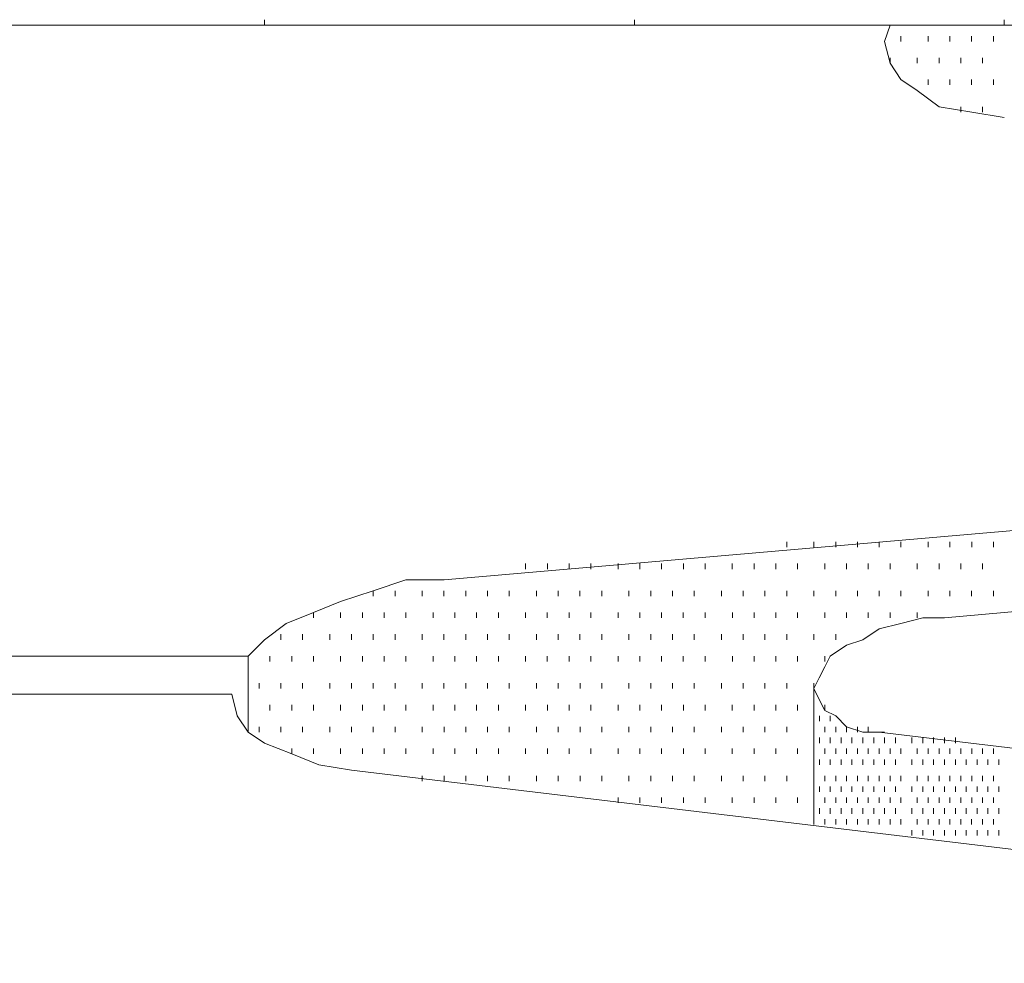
# Model space of a CAD drawing. Extents: x 309 to 1068, y 854 to 1368.
# Tile 60 of 82: x 479 to 492, y 1013 to 1025. Entities that reach past the tile are written whole.
import ezdxf

# ---------------------------------------------------------------- set-up
doc = ezdxf.new("R2010")
doc.units = 0
doc.layers.get('0').update_dxf_attribs({"linetype": 'CONTINUOUS'})
doc.layers.add('PDF_Geometry', color=7, linetype='CONTINUOUS', true_color=0xffffff)

msp = doc.modelspace()

# ---------------------------------------------------------------- linework, layer by layer
at = {"lineweight": 20}
msp.add_lwpolyline([(392.768534, 972.043478), (445.95277, 1025.227764), (565.635095, 1025.227764), (565.635095, 1000.111284), (512.450624, 946.926687), (458.442665, 946.926687)], dxfattribs=at)
at = {"layer": 'PDF_Geometry', "color": 252, "lineweight": 5}
for points in [[(482.529939, 1025.227764), (482.529939, 1025.29667)], [(487.196811, 1025.227764), (487.196811, 1025.29667)], [(491.863218, 1025.227764), (491.863218, 1025.29667)], [(481.363221, 1025.227764), (479.03025, 1025.227764)], [(486.030093, 1025.227764), (483.696657, 1025.227764)], [(490.6965, 1025.227764), (488.363064, 1025.227764)]]:
    msp.add_lwpolyline(points, dxfattribs=at)
at = {"layer": 'PDF_Geometry', "color": 0, "lineweight": 15}
for points in [[(490.421949, 1025.227764), (490.353512, 1025.021982), (490.421949, 1024.747764), (490.559293, 1024.541982), (490.765074, 1024.404639), (491.039762, 1024.198389), (491.451793, 1024.129951), (491.862887, 1024.061514)], [(482.324434, 1017.267448), (482.530215, 1017.47276), (482.804434, 1017.67901), (483.147559, 1017.816354), (483.490684, 1017.953698), (483.902715, 1018.091042), (484.314277, 1018.228385), (484.794746, 1018.228385), (509.362402, 1020.355104), (509.637091, 1020.42401), (509.911777, 1020.492917), (510.185996, 1020.561354), (510.391776, 1020.629792), (510.598028, 1020.767135), (510.803809, 1020.90401), (510.872246, 1021.041823), (510.940684, 1021.179167), (511.009589, 1021.31651), (510.940684, 1021.453385), (510.872246, 1021.590729), (510.734903, 1021.659635), (510.598028, 1021.79651), (510.391776, 1021.865417), (510.117558, 1021.865417)], [(515.675964, 1019.943913), (491.108309, 1017.747819), (490.833621, 1017.747819), (490.559402, 1017.679382), (490.284715, 1017.610476), (490.078465, 1017.473132), (489.873152, 1017.405163), (489.667371, 1017.267351), (489.598465, 1017.130007), (489.529559, 1016.992663), (489.461121, 1016.855788), (489.529559, 1016.718444), (489.598465, 1016.581101), (489.735809, 1016.512663), (489.873152, 1016.374851), (490.078465, 1016.306882), (490.353152, 1016.306882)], [(482.324632, 1017.267455), (460.021037, 1017.267455)], [(489.461211, 1016.855695), (489.461211, 1016.924133)], [(489.461347, 1015.140352), (489.461347, 1016.855977)], [(459.540475, 1016.786973), (482.118288, 1016.786973), (482.186725, 1016.512755), (482.324538, 1016.306505), (482.52985, 1016.16963), (482.873444, 1016.032286), (483.2161, 1015.894942), (483.628132, 1015.826505)], [(490.284849, 1016.306693), (508.607818, 1014.1106)], [(483.628088, 1015.826226), (501.951056, 1013.630132), (502.156837, 1013.630132), (502.36262, 1013.561226), (502.499963, 1013.492788), (502.637307, 1013.355913), (502.705744, 1013.218101), (502.77465, 1013.081694), (502.77465, 1012.943882), (502.637307, 1012.807007), (502.568869, 1012.669194), (502.36262, 1012.532319), (502.156837, 1012.463413), (501.951056, 1012.326069), (501.67637, 1012.258101), (501.402151, 1012.188726), (501.127462, 1012.188726), (476.559807, 1010.061538)]]:
    msp.add_lwpolyline(points, dxfattribs=at)
at = {"layer": 'PDF_Geometry', "color": 252, "lineweight": 9}
for points in [[(490.55935, 1025.021838), (490.55935, 1025.090742)], [(490.902472, 1025.021838), (490.902472, 1025.090742)], [(491.177159, 1025.021838), (491.177159, 1025.090742)], [(491.451381, 1025.021838), (491.451381, 1025.090742)], [(491.726068, 1025.021838), (491.726068, 1025.090742)], [(490.422006, 1024.747619), (490.422006, 1024.816524)], [(490.765129, 1024.747619), (490.765129, 1024.816524)], [(491.039816, 1024.747619), (491.039816, 1024.816524)], [(491.314038, 1024.747619), (491.314038, 1024.816524)], [(491.588724, 1024.747619), (491.588724, 1024.816524)], [(490.902472, 1024.472929), (490.902472, 1024.541837)], [(491.177159, 1024.472929), (491.177159, 1024.541837)], [(491.451381, 1024.472929), (491.451381, 1024.541837)], [(491.726068, 1024.472929), (491.726068, 1024.541837)], [(491.314038, 1024.130275), (491.314038, 1024.198711)], [(491.588724, 1024.130275), (491.588724, 1024.198711)], [(489.118188, 1018.639753), (489.118188, 1018.70819)], [(489.461314, 1018.639753), (489.461314, 1018.70819)], [(489.736001, 1018.639753), (489.736001, 1018.70819)], [(490.010219, 1018.639753), (490.010219, 1018.70819)], [(490.284908, 1018.639753), (490.284908, 1018.70819)], [(490.559595, 1018.639753), (490.559595, 1018.70819)], [(490.90272, 1018.639753), (490.90272, 1018.70819)], [(491.176938, 1018.639753), (491.176938, 1018.70819)], [(491.451626, 1018.639753), (491.451626, 1018.70819)], [(491.725845, 1018.639753), (491.725845, 1018.70819)], [(485.823813, 1018.365065), (485.823813, 1018.433972)], [(486.098502, 1018.365065), (486.098502, 1018.433972)], [(486.373189, 1018.365065), (486.373189, 1018.433972)], [(486.647407, 1018.365065), (486.647407, 1018.433972)], [(486.990533, 1018.365065), (486.990533, 1018.433972)], [(487.26522, 1018.365065), (487.26522, 1018.433972)], [(487.539438, 1018.365065), (487.539438, 1018.433972)], [(487.814127, 1018.365065), (487.814127, 1018.433972)], [(488.088814, 1018.365065), (488.088814, 1018.433972)], [(488.431938, 1018.365065), (488.431938, 1018.433972)], [(488.706158, 1018.365065), (488.706158, 1018.433972)], [(488.980845, 1018.365065), (488.980845, 1018.433972)], [(489.255063, 1018.365065), (489.255063, 1018.433972)], [(489.598658, 1018.365065), (489.598658, 1018.433972)], [(489.873344, 1018.365065), (489.873344, 1018.433972)], [(490.147563, 1018.365065), (490.147563, 1018.433972)], [(490.421783, 1018.365065), (490.421783, 1018.433972)], [(490.765376, 1018.365065), (490.765376, 1018.433972)], [(491.039595, 1018.365065), (491.039595, 1018.433972)], [(491.314283, 1018.365065), (491.314283, 1018.433972)], [(491.588969, 1018.365065), (491.588969, 1018.433972)], [(483.902624, 1018.0226), (483.902624, 1018.090569)], [(484.177312, 1018.0226), (484.177312, 1018.090569)], [(484.520436, 1018.0226), (484.520436, 1018.090569)], [(484.794655, 1018.0226), (484.794655, 1018.090569)], [(485.069343, 1018.0226), (485.069343, 1018.090569)], [(485.344029, 1018.0226), (485.344029, 1018.090569)], [(485.618249, 1018.0226), (485.618249, 1018.090569)], [(485.961374, 1018.0226), (485.961374, 1018.090569)], [(486.236061, 1018.0226), (486.236061, 1018.090569)], [(486.51028, 1018.0226), (486.51028, 1018.090569)], [(486.784968, 1018.0226), (486.784968, 1018.090569)], [(487.128093, 1018.0226), (487.128093, 1018.090569)], [(487.402779, 1018.0226), (487.402779, 1018.090569)], [(487.676999, 1018.0226), (487.676999, 1018.090569)], [(487.951687, 1018.0226), (487.951687, 1018.090569)], [(488.294811, 1018.0226), (488.294811, 1018.090569)], [(488.56903, 1018.0226), (488.56903, 1018.090569)], [(488.843718, 1018.0226), (488.843718, 1018.090569)], [(489.118404, 1018.0226), (489.118404, 1018.090569)], [(489.46153, 1018.0226), (489.46153, 1018.090569)], [(489.735749, 1018.0226), (489.735749, 1018.090569)], [(490.010436, 1018.0226), (490.010436, 1018.090569)], [(490.284655, 1018.0226), (490.284655, 1018.090569)], [(490.559342, 1018.0226), (490.559342, 1018.090569)], [(490.902467, 1018.0226), (490.902467, 1018.090569)], [(491.177155, 1018.0226), (491.177155, 1018.090569)], [(491.451374, 1018.0226), (491.451374, 1018.090569)], [(491.726061, 1018.0226), (491.726061, 1018.090569)], [(483.147936, 1017.747913), (483.147936, 1017.81635)], [(483.490593, 1017.747913), (483.490593, 1017.81635)], [(483.765279, 1017.747913), (483.765279, 1017.81635)], [(484.039967, 1017.747913), (484.039967, 1017.81635)], [(484.314655, 1017.747913), (484.314655, 1017.81635)], [(484.657311, 1017.747913), (484.657311, 1017.81635)], [(484.931999, 1017.747913), (484.931999, 1017.81635)], [(485.206218, 1017.747913), (485.206218, 1017.81635)], [(485.480904, 1017.747913), (485.480904, 1017.81635)], [(485.824029, 1017.747913), (485.824029, 1017.81635)], [(486.098249, 1017.747913), (486.098249, 1017.81635)], [(486.372937, 1017.747913), (486.372937, 1017.81635)], [(486.647623, 1017.747913), (486.647623, 1017.81635)], [(486.990749, 1017.747913), (486.990749, 1017.81635)], [(487.264968, 1017.747913), (487.264968, 1017.81635)], [(487.539654, 1017.747913), (487.539654, 1017.81635)], [(487.813874, 1017.747913), (487.813874, 1017.81635)], [(488.088562, 1017.747913), (488.088562, 1017.81635)], [(488.432155, 1017.747913), (488.432155, 1017.81635)], [(488.706374, 1017.747913), (488.706374, 1017.81635)], [(488.980593, 1017.747913), (488.980593, 1017.81635)], [(489.255279, 1017.747913), (489.255279, 1017.81635)], [(489.598404, 1017.747913), (489.598404, 1017.81635)], [(489.873092, 1017.747913), (489.873092, 1017.81635)], [(490.14778, 1017.747913), (490.14778, 1017.81635)], [(490.421999, 1017.747913), (490.421999, 1017.81635)], [(490.765124, 1017.747913), (490.765124, 1017.81635)], [(482.735905, 1017.473225), (482.735905, 1017.542132)], [(483.010593, 1017.473225), (483.010593, 1017.542132)], [(483.353718, 1017.473225), (483.353718, 1017.542132)], [(483.628404, 1017.473225), (483.628404, 1017.542132)], [(483.902624, 1017.473225), (483.902624, 1017.542132)], [(484.177312, 1017.473225), (484.177312, 1017.542132)], [(484.520436, 1017.473225), (484.520436, 1017.542132)], [(484.794655, 1017.473225), (484.794655, 1017.542132)], [(485.069343, 1017.473225), (485.069343, 1017.542132)], [(485.344029, 1017.473225), (485.344029, 1017.542132)], [(485.618249, 1017.473225), (485.618249, 1017.542132)], [(485.961374, 1017.473225), (485.961374, 1017.542132)], [(486.236061, 1017.473225), (486.236061, 1017.542132)], [(486.51028, 1017.473225), (486.51028, 1017.542132)], [(486.784968, 1017.473225), (486.784968, 1017.542132)], [(487.128093, 1017.473225), (487.128093, 1017.542132)], [(487.402779, 1017.473225), (487.402779, 1017.542132)], [(487.676999, 1017.473225), (487.676999, 1017.542132)], [(487.951687, 1017.473225), (487.951687, 1017.542132)], [(488.294811, 1017.473225), (488.294811, 1017.542132)], [(488.56903, 1017.473225), (488.56903, 1017.542132)], [(488.843718, 1017.473225), (488.843718, 1017.542132)], [(489.118404, 1017.473225), (489.118404, 1017.542132)], [(489.46153, 1017.473225), (489.46153, 1017.542132)], [(489.735749, 1017.473225), (489.735749, 1017.542132)], [(482.59903, 1017.199007), (482.59903, 1017.267444)], [(482.873248, 1017.199007), (482.873248, 1017.267444)], [(483.147936, 1017.199007), (483.147936, 1017.267444)], [(483.490593, 1017.199007), (483.490593, 1017.267444)], [(483.765279, 1017.199007), (483.765279, 1017.267444)], [(484.039967, 1017.199007), (484.039967, 1017.267444)], [(484.314655, 1017.199007), (484.314655, 1017.267444)], [(484.657311, 1017.199007), (484.657311, 1017.267444)], [(484.931999, 1017.199007), (484.931999, 1017.267444)], [(485.206218, 1017.199007), (485.206218, 1017.267444)], [(485.480904, 1017.199007), (485.480904, 1017.267444)], [(485.824029, 1017.199007), (485.824029, 1017.267444)], [(486.098249, 1017.199007), (486.098249, 1017.267444)], [(486.372937, 1017.199007), (486.372937, 1017.267444)], [(486.647623, 1017.199007), (486.647623, 1017.267444)], [(486.990749, 1017.199007), (486.990749, 1017.267444)], [(487.264968, 1017.199007), (487.264968, 1017.267444)], [(487.539654, 1017.199007), (487.539654, 1017.267444)], [(487.813874, 1017.199007), (487.813874, 1017.267444)], [(488.088562, 1017.199007), (488.088562, 1017.267444)], [(488.432155, 1017.199007), (488.432155, 1017.267444)], [(488.706374, 1017.199007), (488.706374, 1017.267444)], [(488.980593, 1017.199007), (488.980593, 1017.267444)], [(489.255279, 1017.199007), (489.255279, 1017.267444)], [(489.598404, 1017.199007), (489.598404, 1017.267444)], [(482.461686, 1016.855882), (482.461686, 1016.924319)], [(482.735905, 1016.855882), (482.735905, 1016.924319)], [(483.010593, 1016.855882), (483.010593, 1016.924319)], [(483.353718, 1016.855882), (483.353718, 1016.924319)], [(483.628404, 1016.855882), (483.628404, 1016.924319)], [(483.902624, 1016.855882), (483.902624, 1016.924319)], [(484.177312, 1016.855882), (484.177312, 1016.924319)], [(484.520436, 1016.855882), (484.520436, 1016.924319)], [(484.794655, 1016.855882), (484.794655, 1016.924319)], [(485.069343, 1016.855882), (485.069343, 1016.924319)], [(485.344029, 1016.855882), (485.344029, 1016.924319)], [(485.618249, 1016.855882), (485.618249, 1016.924319)], [(485.961374, 1016.855882), (485.961374, 1016.924319)], [(486.236061, 1016.855882), (486.236061, 1016.924319)], [(486.51043, 1016.855695), (486.51043, 1016.924133)], [(486.785118, 1016.855695), (486.785118, 1016.924133)], [(487.128243, 1016.855695), (487.128243, 1016.924133)], [(487.402461, 1016.855695), (487.402461, 1016.924133)], [(487.677149, 1016.855695), (487.677149, 1016.924133)], [(487.951368, 1016.855695), (487.951368, 1016.924133)], [(488.294493, 1016.855695), (488.294493, 1016.924133)], [(488.56918, 1016.855695), (488.56918, 1016.924133)], [(488.843868, 1016.855695), (488.843868, 1016.924133)], [(489.118086, 1016.855695), (489.118086, 1016.924133)], [(482.598711, 1016.581008), (482.598711, 1016.649445)], [(482.873399, 1016.581008), (482.873399, 1016.649445)], [(483.147618, 1016.581008), (483.147618, 1016.649445)], [(483.490743, 1016.581008), (483.490743, 1016.649445)], [(483.76543, 1016.581008), (483.76543, 1016.649445)], [(484.040118, 1016.581008), (484.040118, 1016.649445)], [(484.314336, 1016.581008), (484.314336, 1016.649445)], [(484.657461, 1016.581008), (484.657461, 1016.649445)], [(484.93168, 1016.581008), (484.93168, 1016.649445)], [(485.206368, 1016.581008), (485.206368, 1016.649445)], [(485.481055, 1016.581008), (485.481055, 1016.649445)], [(485.82418, 1016.581008), (485.82418, 1016.649445)], [(486.098868, 1016.581008), (486.098868, 1016.649445)], [(486.373086, 1016.581008), (486.373086, 1016.649445)], [(486.647305, 1016.581008), (486.647305, 1016.649445)], [(486.990899, 1016.581008), (486.990899, 1016.649445)], [(487.265118, 1016.581008), (487.265118, 1016.649445)], [(487.539805, 1016.581008), (487.539805, 1016.649445)], [(487.814493, 1016.581008), (487.814493, 1016.649445)], [(488.088711, 1016.581008), (488.088711, 1016.649445)], [(488.431836, 1016.581008), (488.431836, 1016.649445)], [(488.706524, 1016.581008), (488.706524, 1016.649445)], [(488.980743, 1016.581008), (488.980743, 1016.649445)], [(489.25543, 1016.581008), (489.25543, 1016.649445)], [(489.598504, 1016.581209), (489.598504, 1016.649646)], [(489.530066, 1016.443865), (489.530066, 1016.512771)], [(489.666941, 1016.443865), (489.666941, 1016.512771)], [(482.461368, 1016.306789), (482.461368, 1016.375226)], [(482.736055, 1016.306789), (482.736055, 1016.375226)], [(483.010743, 1016.306789), (483.010743, 1016.375226)], [(483.353868, 1016.306789), (483.353868, 1016.375226)], [(483.628086, 1016.306789), (483.628086, 1016.375226)], [(483.902774, 1016.306789), (483.902774, 1016.375226)], [(484.176993, 1016.306789), (484.176993, 1016.375226)], [(484.520118, 1016.306789), (484.520118, 1016.375226)], [(484.794805, 1016.306789), (484.794805, 1016.375226)], [(485.069493, 1016.306789), (485.069493, 1016.375226)], [(485.343711, 1016.306789), (485.343711, 1016.375226)], [(485.618399, 1016.306789), (485.618399, 1016.375226)], [(485.961524, 1016.306789), (485.961524, 1016.375226)], [(486.235743, 1016.306789), (486.235743, 1016.375226)], [(486.51043, 1016.306789), (486.51043, 1016.375226)], [(486.785118, 1016.306789), (486.785118, 1016.375226)], [(487.128243, 1016.306789), (487.128243, 1016.375226)], [(487.402461, 1016.306789), (487.402461, 1016.375226)], [(487.677149, 1016.306789), (487.677149, 1016.375226)], [(487.951368, 1016.306789), (487.951368, 1016.375226)], [(488.294493, 1016.306789), (488.294493, 1016.375226)], [(488.56918, 1016.306789), (488.56918, 1016.375226)], [(488.843868, 1016.306789), (488.843868, 1016.375226)], [(489.118086, 1016.306789), (489.118086, 1016.375226)], [(489.461211, 1016.306789), (489.461211, 1016.375226)], [(489.598504, 1016.306521), (489.598504, 1016.374959)], [(489.735848, 1016.306521), (489.735848, 1016.374959)], [(489.873191, 1016.306521), (489.873191, 1016.374959)], [(490.010066, 1016.306521), (490.010066, 1016.374959)], [(490.14741, 1016.306521), (490.14741, 1016.374959)], [(489.530066, 1016.169646), (489.530066, 1016.238552)], [(489.666941, 1016.169646), (489.666941, 1016.238552)], [(489.804285, 1016.169646), (489.804285, 1016.238552)], [(489.941629, 1016.169646), (489.941629, 1016.238552)], [(490.078973, 1016.169646), (490.078973, 1016.238552)], [(490.216316, 1016.169646), (490.216316, 1016.238552)], [(490.353191, 1016.169646), (490.353191, 1016.238552)], [(490.490535, 1016.169646), (490.490535, 1016.238552)], [(490.696316, 1016.169646), (490.696316, 1016.238552)], [(490.83366, 1016.169646), (490.83366, 1016.238552)], [(490.971004, 1016.169646), (490.971004, 1016.238552)], [(491.108348, 1016.169646), (491.108348, 1016.238552)], [(491.245691, 1016.169646), (491.245691, 1016.238552)], [(482.873399, 1016.032101), (482.873399, 1016.100539)], [(483.147618, 1016.032101), (483.147618, 1016.100539)], [(483.490743, 1016.032101), (483.490743, 1016.100539)], [(483.76543, 1016.032101), (483.76543, 1016.100539)], [(484.040118, 1016.032101), (484.040118, 1016.100539)], [(484.314336, 1016.032101), (484.314336, 1016.100539)], [(484.657461, 1016.032101), (484.657461, 1016.100539)], [(484.93168, 1016.032101), (484.93168, 1016.100539)], [(485.206368, 1016.032101), (485.206368, 1016.100539)], [(485.481055, 1016.032101), (485.481055, 1016.100539)], [(485.82418, 1016.032101), (485.82418, 1016.100539)], [(486.098868, 1016.032101), (486.098868, 1016.100539)], [(486.373086, 1016.032101), (486.373086, 1016.100539)], [(486.647305, 1016.032101), (486.647305, 1016.100539)], [(486.990899, 1016.032101), (486.990899, 1016.100539)], [(487.265118, 1016.032101), (487.265118, 1016.100539)], [(487.539805, 1016.032101), (487.539805, 1016.100539)], [(487.814493, 1016.032101), (487.814493, 1016.100539)], [(488.088711, 1016.032101), (488.088711, 1016.100539)], [(488.431836, 1016.032101), (488.431836, 1016.100539)], [(488.706524, 1016.032101), (488.706524, 1016.100539)], [(488.980743, 1016.032101), (488.980743, 1016.100539)], [(489.25543, 1016.032101), (489.25543, 1016.100539)], [(489.598504, 1016.032302), (489.598504, 1016.10074)], [(489.735848, 1016.032302), (489.735848, 1016.10074)], [(489.873191, 1016.032302), (489.873191, 1016.10074)], [(490.010066, 1016.032302), (490.010066, 1016.10074)], [(490.14741, 1016.032302), (490.14741, 1016.10074)], [(490.284754, 1016.032302), (490.284754, 1016.10074)], [(490.422098, 1016.032302), (490.422098, 1016.10074)], [(490.559441, 1016.032302), (490.559441, 1016.10074)], [(490.765223, 1016.032302), (490.765223, 1016.10074)], [(490.902566, 1016.032302), (490.902566, 1016.10074)], [(491.039441, 1016.032302), (491.039441, 1016.10074)], [(491.177254, 1016.032302), (491.177254, 1016.10074)], [(491.314129, 1016.032302), (491.314129, 1016.10074)], [(491.451473, 1016.032302), (491.451473, 1016.10074)], [(491.588816, 1016.032302), (491.588816, 1016.10074)], [(491.725691, 1016.032302), (491.725691, 1016.10074)], [(489.530066, 1015.894959), (489.530066, 1015.963396)], [(489.666941, 1015.894959), (489.666941, 1015.963396)], [(489.804285, 1015.894959), (489.804285, 1015.963396)], [(489.941629, 1015.894959), (489.941629, 1015.963396)], [(490.078973, 1015.894959), (490.078973, 1015.963396)], [(490.216316, 1015.894959), (490.216316, 1015.963396)], [(490.353191, 1015.894959), (490.353191, 1015.963396)], [(490.490535, 1015.894959), (490.490535, 1015.963396)], [(490.696316, 1015.894959), (490.696316, 1015.963396)], [(490.83366, 1015.894959), (490.83366, 1015.963396)], [(490.971004, 1015.894959), (490.971004, 1015.963396)], [(491.108348, 1015.894959), (491.108348, 1015.963396)], [(491.245691, 1015.894959), (491.245691, 1015.963396)], [(491.382566, 1015.894959), (491.382566, 1015.963396)], [(491.51991, 1015.894959), (491.51991, 1015.963396)], [(491.657254, 1015.894959), (491.657254, 1015.963396)], [(491.794598, 1015.894959), (491.794598, 1015.963396)], [(484.520118, 1015.689445), (484.520118, 1015.757414)], [(484.794805, 1015.689445), (484.794805, 1015.757414)], [(485.069493, 1015.689445), (485.069493, 1015.757414)], [(485.343711, 1015.689445), (485.343711, 1015.757414)], [(485.618399, 1015.689445), (485.618399, 1015.757414)], [(485.961524, 1015.689445), (485.961524, 1015.757414)], [(486.235743, 1015.689445), (486.235743, 1015.757414)], [(486.51043, 1015.689445), (486.51043, 1015.757414)], [(486.785118, 1015.689445), (486.785118, 1015.757414)], [(487.128243, 1015.689445), (487.128243, 1015.757414)], [(487.402461, 1015.689445), (487.402461, 1015.757414)], [(487.677149, 1015.689445), (487.677149, 1015.757414)], [(487.951368, 1015.689445), (487.951368, 1015.757414)], [(488.294493, 1015.689445), (488.294493, 1015.757414)], [(488.56918, 1015.689445), (488.56918, 1015.757414)], [(488.843868, 1015.689445), (488.843868, 1015.757414)], [(489.118086, 1015.689445), (489.118086, 1015.757414)], [(489.461211, 1015.689445), (489.461211, 1015.757414)], [(489.598504, 1015.689177), (489.598504, 1015.757615)], [(489.735848, 1015.689177), (489.735848, 1015.757615)], [(489.873191, 1015.689177), (489.873191, 1015.757615)], [(490.010066, 1015.689177), (490.010066, 1015.757615)], [(490.14741, 1015.689177), (490.14741, 1015.757615)], [(490.284754, 1015.689177), (490.284754, 1015.757615)], [(490.422098, 1015.689177), (490.422098, 1015.757615)], [(490.559441, 1015.689177), (490.559441, 1015.757615)], [(490.765223, 1015.689177), (490.765223, 1015.757615)], [(490.902566, 1015.689177), (490.902566, 1015.757615)], [(491.039441, 1015.689177), (491.039441, 1015.757615)], [(491.177254, 1015.689177), (491.177254, 1015.757615)], [(491.314129, 1015.689177), (491.314129, 1015.757615)], [(491.451473, 1015.689177), (491.451473, 1015.757615)], [(491.588816, 1015.689177), (491.588816, 1015.757615)], [(491.725691, 1015.689177), (491.725691, 1015.757615)], [(489.530066, 1015.551834), (489.530066, 1015.620271)], [(489.666941, 1015.551834), (489.666941, 1015.620271)], [(489.804285, 1015.551834), (489.804285, 1015.620271)], [(489.941629, 1015.551834), (489.941629, 1015.620271)], [(490.078973, 1015.551834), (490.078973, 1015.620271)], [(490.216316, 1015.551834), (490.216316, 1015.620271)], [(490.353191, 1015.551834), (490.353191, 1015.620271)], [(490.490535, 1015.551834), (490.490535, 1015.620271)], [(490.696316, 1015.551834), (490.696316, 1015.620271)], [(490.83366, 1015.551834), (490.83366, 1015.620271)], [(490.971004, 1015.551834), (490.971004, 1015.620271)], [(491.108348, 1015.551834), (491.108348, 1015.620271)], [(491.245691, 1015.551834), (491.245691, 1015.620271)], [(491.382566, 1015.551834), (491.382566, 1015.620271)], [(491.51991, 1015.551834), (491.51991, 1015.620271)], [(491.657254, 1015.551834), (491.657254, 1015.620271)], [(491.794598, 1015.551834), (491.794598, 1015.620271)], [(486.990899, 1015.414758), (486.990899, 1015.483195)], [(487.265118, 1015.414758), (487.265118, 1015.483195)], [(487.539805, 1015.414758), (487.539805, 1015.483195)], [(487.814493, 1015.414758), (487.814493, 1015.483195)], [(488.088711, 1015.414758), (488.088711, 1015.483195)], [(488.431836, 1015.414758), (488.431836, 1015.483195)], [(488.706524, 1015.414758), (488.706524, 1015.483195)], [(488.980743, 1015.414758), (488.980743, 1015.483195)], [(489.25543, 1015.414758), (489.25543, 1015.483195)], [(489.598371, 1015.414583), (489.598371, 1015.48349)], [(489.736184, 1015.414583), (489.736184, 1015.48349)], [(489.873059, 1015.414583), (489.873059, 1015.48349)], [(490.010403, 1015.414583), (490.010403, 1015.48349)], [(490.147278, 1015.414583), (490.147278, 1015.48349)], [(490.28509, 1015.414583), (490.28509, 1015.48349)], [(490.421965, 1015.414583), (490.421965, 1015.48349)], [(490.559309, 1015.414583), (490.559309, 1015.48349)], [(490.76509, 1015.414583), (490.76509, 1015.48349)], [(490.902434, 1015.414583), (490.902434, 1015.48349)], [(491.039778, 1015.414583), (491.039778, 1015.48349)], [(491.177121, 1015.414583), (491.177121, 1015.48349)], [(491.313996, 1015.414583), (491.313996, 1015.48349)], [(491.451809, 1015.414583), (491.451809, 1015.48349)], [(491.588684, 1015.414583), (491.588684, 1015.48349)], [(491.726028, 1015.414583), (491.726028, 1015.48349)], [(489.529934, 1015.27724), (489.529934, 1015.345677)], [(489.667278, 1015.27724), (489.667278, 1015.345677)], [(489.804153, 1015.27724), (489.804153, 1015.345677)], [(489.941496, 1015.27724), (489.941496, 1015.345677)], [(490.07884, 1015.27724), (490.07884, 1015.345677)], [(490.216184, 1015.27724), (490.216184, 1015.345677)], [(490.353528, 1015.27724), (490.353528, 1015.345677)], [(490.490403, 1015.27724), (490.490403, 1015.345677)], [(490.696653, 1015.27724), (490.696653, 1015.345677)], [(490.833528, 1015.27724), (490.833528, 1015.345677)], [(490.970871, 1015.27724), (490.970871, 1015.345677)], [(491.108215, 1015.27724), (491.108215, 1015.345677)], [(491.245559, 1015.27724), (491.245559, 1015.345677)], [(491.382903, 1015.27724), (491.382903, 1015.345677)], [(491.519778, 1015.27724), (491.519778, 1015.345677)], [(491.657121, 1015.27724), (491.657121, 1015.345677)], [(491.794465, 1015.27724), (491.794465, 1015.345677)], [(489.461211, 1015.14007), (489.461211, 1015.208508)], [(489.598415, 1015.140308), (489.598415, 1015.208746)], [(489.735759, 1015.140308), (489.735759, 1015.208746)], [(489.873103, 1015.140308), (489.873103, 1015.208746)], [(490.010447, 1015.140308), (490.010447, 1015.208746)], [(490.147322, 1015.140308), (490.147322, 1015.208746)], [(490.284665, 1015.140308), (490.284665, 1015.208746)], [(490.422009, 1015.140308), (490.422009, 1015.208746)], [(490.559353, 1015.140308), (490.559353, 1015.208746)], [(490.765134, 1015.140308), (490.765134, 1015.208746)], [(490.902478, 1015.140308), (490.902478, 1015.208746)], [(491.039822, 1015.140308), (491.039822, 1015.208746)], [(491.176697, 1015.140308), (491.176697, 1015.208746)], [(491.31404, 1015.140308), (491.31404, 1015.208746)], [(491.451384, 1015.140308), (491.451384, 1015.208746)], [(491.588728, 1015.140308), (491.588728, 1015.208746)], [(491.726072, 1015.140308), (491.726072, 1015.208746)], [(490.696697, 1015.002964), (490.696697, 1015.071402)], [(490.833572, 1015.002964), (490.833572, 1015.071402)], [(490.970915, 1015.002964), (490.970915, 1015.071402)], [(491.108259, 1015.002964), (491.108259, 1015.071402)], [(491.245603, 1015.002964), (491.245603, 1015.071402)], [(491.382947, 1015.002964), (491.382947, 1015.071402)], [(491.519822, 1015.002964), (491.519822, 1015.071402)], [(491.657165, 1015.002964), (491.657165, 1015.071402)], [(491.794509, 1015.002964), (491.794509, 1015.071402)]]:
    msp.add_lwpolyline(points, dxfattribs=at)
at = {"layer": 'PDF_Geometry', "color": 252, "lineweight": 15}
msp.add_lwpolyline([(482.324353, 1017.267539), (482.324353, 1016.306602)], dxfattribs=at)

doc.saveas('drawing.dxf')
